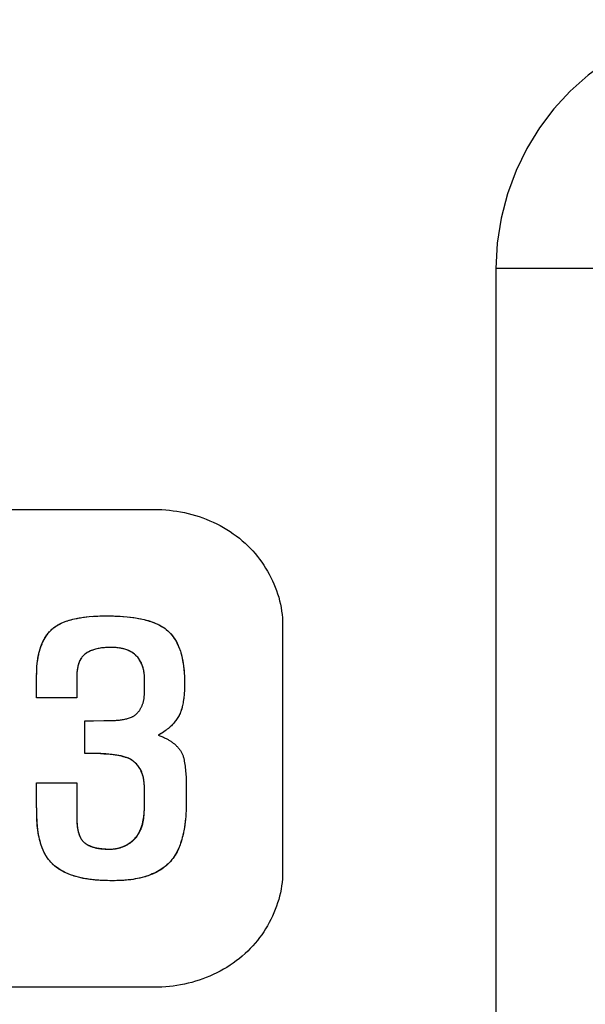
# Model space of a CAD drawing. Header units: millimetres. Extents: x 0 to 1682, y 0 to 1188.
# Tile 52 of 73: x 1302.37 to 1306.91, y 636.85 to 644.76. Entities that reach past the tile are written whole.
import ezdxf

# ---------------------------------------------------------------- set-up
doc = ezdxf.new("R2010")
doc.units = ezdxf.units.MM
doc.header["$LTSCALE"] = 92.51
doc.layers.add('PROCESSING_MODULE_COVER-SHAPE', color=7, linetype='CONTINUOUS')

msp = doc.modelspace()

# ---------------------------------------------------------------- linework, layer by layer
at = {"layer": 'PROCESSING_MODULE_COVER-SHAPE', "color": 7, "linetype": 'Continuous'}
for p, q in [((1307.192651, 642.758927), (1306.19326, 642.758927)), ((1306.19326, 642.758927), (1306.19326, 616.795901)), ((1297.97588, 640.823884), (1303.453586, 640.823884)), ((1302.7528, 639.928931), (1302.771342, 639.934461)), ((1302.767696, 639.933584), (1302.785159, 639.938358)), ((1302.782722, 639.937825), (1302.799045, 639.941934)), ((1304.482292, 639.897153), (1304.482292, 637.911743)), ((1303.099778, 639.715676), (1303.086533, 639.715568)), ((1303.163004, 639.712305), (1303.151721, 639.713443)), ((1302.96506, 639.696986), (1302.956286, 639.694053)), ((1302.971703, 639.699059), (1302.963974, 639.696656)), ((1302.838263, 639.561283), (1302.837327, 639.556929)), ((1302.846784, 639.590967), (1302.845344, 639.586831)), ((1302.849903, 639.599108), (1302.848303, 639.59506)), ((1302.868203, 639.633039), (1302.865802, 639.629525)), ((1302.508251, 639.311141), (1302.508251, 639.48753)), ((1302.508311, 639.500341), (1302.508501, 639.513123)), ((1302.830321, 639.495165), (1302.830188, 639.490809)), ((1302.830713, 639.503934), (1302.830495, 639.499542)), ((1302.831286, 639.512759), (1302.830976, 639.508341)), ((1302.832052, 639.521617), (1302.831644, 639.517185)), ((1302.836457, 639.552555), (1302.83565, 639.548164)), ((1303.365941, 639.539031), (1303.364803, 639.543882)), ((1303.367955, 639.529284), (1303.366991, 639.534164)), ((1303.369625, 639.519502), (1303.368833, 639.524396)), ((1303.692458, 639.347848), (1303.690962, 639.331282)), ((1302.830023, 639.311141), (1302.508251, 639.311141)), ((1303.681337, 639.261324), (1303.67887, 639.248759)), ((1303.650675, 639.169151), (1303.645752, 639.159659)), ((1302.89548, 639.125795), (1302.92373, 639.125795)), ((1302.89548, 638.864657), (1302.89548, 639.125795)), ((1302.964944, 639.126151), (1303.047635, 639.127625)), ((1303.081243, 639.127999), (1303.098105, 639.128264)), ((1303.494813, 639.016709), (1303.489018, 639.013336)), ((1303.511562, 639.026811), (1303.500594, 639.020159)), ((1303.512098, 639.02729), (1303.506358, 639.023686)), ((1303.520828, 639.03273), (1303.511562, 639.026811)), ((1303.529979, 639.038828), (1303.517812, 639.030971)), ((1303.529141, 639.038564), (1303.523494, 639.034729)), ((1303.567293, 639.067572), (1303.562021, 639.063196)), ((1302.9341, 638.864588), (1302.89548, 638.864657)), ((1303.264832, 638.815146), (1303.259971, 638.817803)), ((1302.508251, 638.626945), (1302.830023, 638.626945)), ((1302.50827, 638.426881), (1302.508251, 638.626945)), ((1302.830023, 638.626945), (1302.830038, 638.352547)), ((1303.372064, 638.614242), (1303.371278, 638.625009)), ((1303.708848, 638.610794), (1303.709118, 638.583318)), ((1303.372939, 638.430179), (1303.37297, 638.580092)), ((1303.709212, 638.528415), (1303.709212, 638.493275)), ((1303.372398, 638.403917), (1303.372662, 638.412708)), ((1303.372662, 638.412708), (1303.372835, 638.424659)), ((1302.830023, 638.358916), (1302.830088, 638.346104)), ((1302.830192, 638.342694), (1302.830409, 638.3346)), ((1302.830409, 638.3346), (1302.830748, 638.319774)), ((1303.697104, 638.292056), (1303.693361, 638.26666)), ((1303.69671, 638.289826), (1303.695101, 638.278241)), ((1303.699985, 638.314325), (1303.69671, 638.289826)), ((1303.693733, 638.269822), (1303.689464, 638.243545)), ((1303.693361, 638.26666), (1303.691485, 638.255092)), ((1302.532136, 638.17099), (1302.530368, 638.178113)), ((1302.552047, 638.107812), (1302.549456, 638.114706)), ((1303.076694, 638.095936), (1303.087371, 638.095812)), ((1303.082582, 638.095831), (1303.093784, 638.095736)), ((1303.088451, 638.095762), (1303.100119, 638.095711)), ((1303.134827, 638.098297), (1303.14354, 638.099727)), ((1302.599728, 638.017512), (1302.595559, 638.023468)), ((1302.608273, 638.006174), (1302.604024, 638.01165)), ((1302.617176, 637.995515), (1302.612658, 638.000795)), ((1302.621822, 637.990334), (1302.612713, 638.000904)), ((1302.626594, 637.985253), (1302.621822, 637.990334)), ((1302.631486, 637.980272), (1302.621906, 637.990575)), ((1302.787304, 637.886938), (1302.767659, 637.894052)), ((1302.780742, 637.8892), (1302.774192, 637.891572)), ((1303.133142, 637.842244), (1303.114588, 637.842152)), ((1303.151725, 637.842542), (1303.127082, 637.8422)), ((1303.152247, 637.842612), (1303.139638, 637.842352)), ((1303.170325, 637.843073), (1303.151725, 637.842542)), ((1303.18893, 637.843867), (1303.164902, 637.84299)), ((1303.190316, 637.844125), (1303.177594, 637.843492)), ((1303.207528, 637.844953), (1303.18893, 637.843867)), ((1303.226106, 637.846361), (1303.203058, 637.844897)), ((1303.228571, 637.846886), (1303.215812, 637.845815)), ((1303.453586, 636.9857), (1297.97588, 636.9857))]:
    msp.add_line(p, q, dxfattribs=at)
for points in [[(1308.192042, 644.757708), (1307.995359, 644.747799), (1307.80337, 644.719593), (1307.615513, 644.672857), (1307.433473, 644.608292), (1307.258095, 644.526174), (1307.091336, 644.427548), (1306.934969, 644.313067), (1306.790399, 644.184184), (1306.659443, 644.04235), (1306.542632, 643.888226), (1306.440781, 643.722862), (1306.354853, 643.546545), (1306.285507, 643.358649), (1306.23448, 643.162959), (1306.203976, 642.963498), (1306.19326, 642.758927)], [(1303.453586, 640.823884), (1303.483516, 640.823483), (1303.513531, 640.82228), (1303.543602, 640.820274), (1303.573697, 640.817466), (1303.603787, 640.813855), (1303.633843, 640.809441), (1303.663833, 640.804224), (1303.693729, 640.798203), (1303.723499, 640.791379), (1303.753114, 640.783752), (1303.782544, 640.77532), (1303.811759, 640.766084), (1303.840729, 640.756044), (1303.869423, 640.745199), (1303.897812, 640.73355), (1303.925866, 640.721095), (1303.953555, 640.707836), (1303.980848, 640.693771), (1304.007717, 640.678901), (1304.034129, 640.663225), (1304.060057, 640.646743), (1304.085469, 640.629455), (1304.110335, 640.611361), (1304.134627, 640.59246), (1304.158312, 640.572752), (1304.181362, 640.552238), (1304.20216, 640.532483), (1304.222365, 640.512062), (1304.241961, 640.491004), (1304.260929, 640.469337), (1304.279251, 640.447091), (1304.296907, 640.424294), (1304.313881, 640.400975), (1304.330154, 640.377163), (1304.345707, 640.352887), (1304.360523, 640.328175), (1304.374582, 640.303058), (1304.387867, 640.277562), (1304.400359, 640.251718), (1304.41204, 640.225555), (1304.422892, 640.1991), (1304.432896, 640.172383), (1304.442034, 640.145433), (1304.450288, 640.118279), (1304.457639, 640.090949), (1304.46407, 640.063473), (1304.469562, 640.035879), (1304.474096, 640.008196), (1304.477654, 639.980453), (1304.480218, 639.952679), (1304.48177, 639.924902), (1304.482292, 639.897153)], [(1302.797829, 639.941689), (1302.81297, 639.945212), (1302.836435, 639.950067), (1302.859889, 639.954239), (1302.883354, 639.957781), (1302.906852, 639.960747), (1302.930404, 639.963191)], [(1302.81297, 639.945212), (1302.83248, 639.94934), (1302.852008, 639.952966), (1302.871558, 639.956128), (1302.891138, 639.958862), (1302.910751, 639.961204)], [(1302.930404, 639.963191), (1302.965107, 639.965934), (1302.999934, 639.967773), (1303.034846, 639.968812), (1303.069802, 639.969155)], [(1302.958174, 639.965449), (1302.986016, 639.967125), (1303.013912, 639.968268), (1303.041847, 639.968928)], [(1303.069802, 639.969155), (1303.102646, 639.968914), (1303.135465, 639.968099), (1303.168229, 639.966654), (1303.200909, 639.964526), (1303.233476, 639.961662)], [(1303.097161, 639.968994), (1303.124509, 639.968436), (1303.151829, 639.967453), (1303.179107, 639.966016), (1303.206328, 639.964096)], [(1303.233476, 639.961662), (1303.260867, 639.958622), (1303.288183, 639.954937), (1303.315452, 639.950523), (1303.342701, 639.945299), (1303.369956, 639.939183), (1303.385968, 639.935139)], [(1303.25633, 639.959181), (1303.27913, 639.956262), (1303.301884, 639.952854), (1303.324601, 639.948906), (1303.347289, 639.944366)], [(1302.575134, 639.792049), (1302.583356, 639.805059), (1302.592114, 639.817653), (1302.60141, 639.829784), (1302.611243, 639.841402), (1302.621617, 639.852459), (1302.632531, 639.862905), (1302.643988, 639.872692), (1302.656137, 639.881897)], [(1302.618295, 639.849387), (1302.624416, 639.855535), (1302.630737, 639.861474), (1302.63726, 639.867196), (1302.643988, 639.872692)], [(1302.643988, 639.872692), (1302.655362, 639.881085), (1302.668797, 639.890411)], [(1302.667124, 639.888923), (1302.681919, 639.898268), (1302.695456, 639.905504), (1302.709361, 639.912153), (1302.723584, 639.918251), (1302.73808, 639.923832), (1302.7528, 639.928931)], [(1302.679241, 639.89623), (1302.691681, 639.903029), (1302.704414, 639.909343), (1302.717406, 639.915196), (1302.730627, 639.920611), (1302.744044, 639.925611), (1302.757627, 639.93022)], [(1303.383789, 639.935677), (1303.401941, 639.930728), (1303.417828, 639.92592), (1303.433579, 639.920684), (1303.449144, 639.91499), (1303.464474, 639.908807), (1303.47952, 639.902104)], [(1303.39759, 639.931895), (1303.411329, 639.927817), (1303.424978, 639.923426), (1303.438509, 639.918704), (1303.451893, 639.913632), (1303.465103, 639.908192)], [(1303.478109, 639.902366), (1303.494233, 639.894851), (1303.508563, 639.887017), (1303.522462, 639.878572), (1303.535879, 639.869486)], [(1303.490883, 639.896137), (1303.503398, 639.889485), (1303.515623, 639.882394), (1303.527532, 639.874844), (1303.539095, 639.866819)], [(1302.567446, 639.778673), (1302.576212, 639.793612), (1302.580825, 639.80115), (1302.585618, 639.808543), (1302.590594, 639.815781), (1302.595754, 639.822858), (1302.601102, 639.829765), (1302.60664, 639.836494), (1302.61237, 639.843037)], [(1303.535879, 639.869486), (1303.550285, 639.858298), (1303.561073, 639.849266)], [(1303.548766, 639.859727), (1303.561073, 639.849266), (1303.572622, 639.838225), (1303.583565, 639.826522), (1303.593909, 639.814209), (1303.603661, 639.801341), (1303.612828, 639.78797), (1303.621418, 639.774149), (1303.629437, 639.759932), (1303.636894, 639.745371), (1303.643795, 639.730521), (1303.650148, 639.715434), (1303.65596, 639.700163), (1303.661239, 639.684762)], [(1303.561073, 639.849266), (1303.569397, 639.841584), (1303.577395, 639.833555), (1303.585071, 639.825199), (1303.59243, 639.816536), (1303.599475, 639.807584), (1303.606212, 639.798363)], [(1302.510893, 639.564164), (1302.512531, 639.586652), (1302.51474, 639.606398), (1302.517526, 639.626066), (1302.520943, 639.645636), (1302.525046, 639.665084), (1302.52989, 639.68439), (1302.535527, 639.703531), (1302.542013, 639.722486), (1302.547576, 639.736838), (1302.553668, 639.751019), (1302.560291, 639.76498), (1302.567446, 639.778673)], [(1302.511979, 639.576951), (1302.513293, 639.589769), (1302.514851, 639.602628), (1302.51667, 639.615537), (1302.518058, 639.624319), (1302.519576, 639.633121), (1302.521225, 639.641935), (1302.523009, 639.650753), (1302.524929, 639.659567), (1302.526989, 639.668369), (1302.52919, 639.677151), (1302.531535, 639.685906), (1302.534026, 639.694625), (1302.536666, 639.703301), (1302.539457, 639.711926), (1302.542402, 639.720491), (1302.545502, 639.72899), (1302.548761, 639.737413), (1302.552181, 639.745753), (1302.555764, 639.754003), (1302.559513, 639.762154), (1302.563429, 639.770198), (1302.567516, 639.778127), (1302.571776, 639.785935)], [(1303.086533, 639.715568), (1303.074944, 639.715227), (1303.063375, 639.714644), (1303.051828, 639.713801), (1303.040303, 639.712678), (1303.028802, 639.711259), (1303.017326, 639.709523), (1303.005877, 639.707454), (1302.994455, 639.705032), (1302.983064, 639.70224), (1302.971703, 639.699059)], [(1303.089799, 639.715611), (1303.079833, 639.715386), (1303.06988, 639.714992), (1303.059944, 639.714415), (1303.050027, 639.713644)], [(1303.151721, 639.713443), (1303.141251, 639.714297), (1303.130761, 639.714923), (1303.120262, 639.715348), (1303.109765, 639.715596), (1303.09814, 639.715685)], [(1303.154176, 639.713265), (1303.145321, 639.71404), (1303.136447, 639.714644), (1303.127558, 639.715094), (1303.118662, 639.715406)], [(1303.612645, 639.788894), (1303.618778, 639.779194), (1303.624616, 639.769284), (1303.630164, 639.759183), (1303.635425, 639.74891), (1303.640405, 639.738486), (1303.645108, 639.727928), (1303.649538, 639.717258), (1303.653701, 639.706494), (1303.657599, 639.695655), (1303.661239, 639.684762)], [(1302.887255, 639.654895), (1302.881699, 639.64945), (1302.876558, 639.643778), (1302.871744, 639.637816), (1302.867249, 639.631581), (1302.863064, 639.625094), (1302.859178, 639.618371), (1302.855583, 639.61143), (1302.85227, 639.604291), (1302.84923, 639.596971), (1302.846452, 639.589489), (1302.843929, 639.581862), (1302.84165, 639.574109), (1302.839606, 639.566249), (1302.837789, 639.558299), (1302.836189, 639.550278), (1302.834796, 639.542203), (1302.833602, 639.534094), (1302.832597, 639.525968), (1302.831772, 639.517844), (1302.831118, 639.509739), (1302.830625, 639.501673), (1302.830284, 639.493663), (1302.830087, 639.485727), (1302.830023, 639.477884)], [(1302.881699, 639.64945), (1302.878795, 639.646331), (1302.875995, 639.643128), (1302.873297, 639.639843), (1302.8707, 639.636479)], [(1302.893133, 639.660033), (1302.886652, 639.654178), (1302.881699, 639.64945)], [(1302.92026, 639.677938), (1302.914262, 639.674495), (1302.908405, 639.670854), (1302.902703, 639.667008), (1302.897167, 639.66295), (1302.891813, 639.658676)], [(1302.926385, 639.681187), (1302.919348, 639.677705), (1302.91244, 639.673699), (1302.905751, 639.669425), (1302.899307, 639.664873), (1302.893133, 639.660033)], [(1302.958452, 639.694762), (1302.951891, 639.692383), (1302.94539, 639.689842), (1302.938963, 639.687134), (1302.932624, 639.684251), (1302.926385, 639.681187)], [(1302.956286, 639.694053), (1302.948664, 639.691241), (1302.941134, 639.68821), (1302.933721, 639.684951), (1302.92645, 639.681452)], [(1303.030262, 639.711472), (1303.020419, 639.710047), (1303.010605, 639.70838), (1303.000824, 639.70646), (1302.991079, 639.704275), (1302.98137, 639.701812), (1302.971703, 639.699059)], [(1303.231907, 639.696095), (1303.223539, 639.699059), (1303.213514, 639.702188), (1303.203392, 639.704918), (1303.193185, 639.707273), (1303.182903, 639.709279), (1303.172558, 639.710959), (1303.16216, 639.712339)], [(1303.223539, 639.699059), (1303.21507, 639.701761), (1303.206531, 639.704167), (1303.197929, 639.706293), (1303.189268, 639.708153), (1303.180556, 639.709765), (1303.1718, 639.711144)], [(1303.293615, 639.661299), (1303.286605, 639.666744), (1303.279352, 639.671872), (1303.271878, 639.676685), (1303.264203, 639.681185), (1303.256347, 639.685374), (1303.248332, 639.689254), (1303.240179, 639.692827), (1303.230619, 639.696541)], [(1303.264772, 639.680663), (1303.258149, 639.684273), (1303.25141, 639.687667), (1303.244568, 639.690844), (1303.237633, 639.693802)], [(1303.295702, 639.659418), (1303.289849, 639.664089), (1303.283816, 639.668551), (1303.277618, 639.672801), (1303.271265, 639.676839)], [(1303.306824, 639.64945), (1303.301365, 639.654538), (1303.293615, 639.661299)], [(1303.363444, 639.547509), (1303.360907, 639.556338), (1303.358069, 639.565073), (1303.354928, 639.573695), (1303.351486, 639.582184), (1303.347741, 639.590522), (1303.343693, 639.598689), (1303.339342, 639.606666), (1303.334686, 639.614433), (1303.329725, 639.621971), (1303.324459, 639.629261), (1303.318888, 639.636284), (1303.313009, 639.64302), (1303.306824, 639.64945), (1303.300362, 639.655535)], [(1303.363579, 639.548714), (1303.362266, 639.553522), (1303.360865, 639.558304), (1303.359376, 639.563055), (1303.357797, 639.567772), (1303.356128, 639.572452), (1303.35437, 639.57709), (1303.352521, 639.581684), (1303.350581, 639.586229), (1303.34855, 639.590723), (1303.346427, 639.595161), (1303.344212, 639.59954), (1303.341904, 639.603856), (1303.339503, 639.608106), (1303.337009, 639.612286), (1303.334421, 639.616392), (1303.331738, 639.620421), (1303.32896, 639.62437), (1303.326087, 639.628234), (1303.323119, 639.632011), (1303.320054, 639.635696), (1303.316892, 639.639286), (1303.313634, 639.642777), (1303.310278, 639.646167), (1303.306824, 639.64945)], [(1303.661239, 639.684762), (1303.667094, 639.665435), (1303.672195, 639.645997), (1303.676607, 639.626456)], [(1303.665673, 639.670268), (1303.669686, 639.655715), (1303.673304, 639.641105)], [(1302.508838, 639.525887), (1302.509629, 639.547017), (1302.510846, 639.566851)], [(1302.509338, 639.538641), (1302.510018, 639.551397), (1302.510893, 639.564164)], [(1302.843981, 639.582655), (1302.842693, 639.578443), (1302.841479, 639.574197), (1302.840337, 639.56992), (1302.839266, 639.565614)], [(1302.863497, 639.62594), (1302.861287, 639.622288), (1302.859169, 639.618571), (1302.857141, 639.614791), (1302.855202, 639.610952), (1302.853351, 639.607057), (1302.851585, 639.603108)], [(1303.676551, 639.626441), (1303.680394, 639.606822), (1303.683622, 639.587102), (1303.686356, 639.567306), (1303.68948, 639.539238), (1303.691814, 639.511065), (1303.693425, 639.482816), (1303.694378, 639.454521), (1303.694742, 639.426208), (1303.694611, 639.401862)], [(1303.679454, 639.611727), (1303.682039, 639.596964), (1303.684331, 639.582156)], [(1303.686356, 639.567306), (1303.688696, 639.547272), (1303.690621, 639.527179), (1303.692151, 639.507036)], [(1302.508251, 639.48753), (1302.508386, 639.507334), (1302.508827, 639.52717)], [(1302.830095, 639.486474), (1302.830041, 639.482165), (1302.830023, 639.311141)], [(1302.834906, 639.543759), (1302.834221, 639.539342), (1302.833595, 639.534917), (1302.833026, 639.530486), (1302.832513, 639.526051)], [(1303.269617, 639.156112), (1303.273768, 639.15791), (1303.277846, 639.159868), (1303.281848, 639.161979), (1303.285775, 639.164241), (1303.289625, 639.166647), (1303.293398, 639.169194), (1303.297093, 639.171876), (1303.300709, 639.174688), (1303.304245, 639.177626), (1303.307701, 639.180686), (1303.311075, 639.183862), (1303.314367, 639.187149), (1303.317576, 639.190543), (1303.320701, 639.194039), (1303.323741, 639.197632), (1303.326695, 639.201318), (1303.329563, 639.205091), (1303.332343, 639.208948), (1303.335036, 639.212882), (1303.337639, 639.21689), (1303.340153, 639.220967), (1303.342576, 639.225107), (1303.344907, 639.229307), (1303.347146, 639.233561), (1303.349292, 639.237864), (1303.351344, 639.242213), (1303.353302, 639.246601), (1303.355163, 639.251025), (1303.356928, 639.255479), (1303.358596, 639.259959), (1303.360165, 639.26446), (1303.361636, 639.268977), (1303.363006, 639.273505), (1303.364276, 639.27804), (1303.365445, 639.282578), (1303.366511, 639.287112), (1303.367706, 639.292799), (1303.368748, 639.298476), (1303.369647, 639.304144), (1303.370413, 639.309806), (1303.371056, 639.315462), (1303.371586, 639.321116), (1303.372013, 639.326768), (1303.372347, 639.33242), (1303.372598, 639.338075), (1303.372776, 639.343734), (1303.372891, 639.349398), (1303.372952, 639.35507), (1303.37297, 639.475817)], [(1303.37297, 639.475817), (1303.372822, 639.484702), (1303.372377, 639.493647), (1303.371635, 639.502633), (1303.370594, 639.511642), (1303.369256, 639.520653), (1303.367618, 639.529647), (1303.365681, 639.538606), (1303.363579, 639.548714)], [(1303.37297, 639.475817), (1303.37293, 639.480596), (1303.372807, 639.485402), (1303.372602, 639.490232), (1303.372315, 639.495081), (1303.371945, 639.499947), (1303.371491, 639.504826), (1303.370954, 639.509714), (1303.370332, 639.514607)], [(1303.693307, 639.486856), (1303.694111, 639.466651), (1303.694582, 639.446431), (1303.694742, 639.426208)], [(1303.694613, 639.406674), (1303.69418, 639.387156), (1303.693412, 639.367661), (1303.692277, 639.348198)], [(1303.690164, 639.320916), (1303.688656, 639.307475), (1303.686886, 639.294053), (1303.684838, 639.280652), (1303.683172, 639.270976), (1303.681081, 639.259354)], [(1303.691426, 639.334374), (1303.689308, 639.314389), (1303.687279, 639.297515), (1303.684838, 639.280652), (1303.683062, 639.269992)], [(1303.694337, 639.388345), (1303.693897, 639.374836), (1303.693276, 639.361336)], [(1303.677102, 639.242139), (1303.674671, 639.232629), (1303.672013, 639.22319), (1303.669111, 639.213833), (1303.665952, 639.204572)], [(1303.679319, 639.251708), (1303.676402, 639.238227), (1303.673653, 639.227777), (1303.670596, 639.21743), (1303.667206, 639.207206)], [(1303.646296, 639.160962), (1303.641652, 639.152909), (1303.636755, 639.144998), (1303.631613, 639.137231), (1303.626238, 639.129614), (1303.62064, 639.12215), (1303.614829, 639.114845)], [(1303.654779, 639.177472), (1303.651928, 639.171455), (1303.648917, 639.165518)], [(1303.667206, 639.207206), (1303.66252, 639.195416), (1303.658801, 639.186379), (1303.654779, 639.177472), (1303.650675, 639.169151)], [(1303.663457, 639.197125), (1303.659323, 639.187207), (1303.654779, 639.177472)], [(1302.92373, 639.125795), (1302.944354, 639.125894), (1302.964944, 639.126151)], [(1303.047635, 639.127625), (1303.06441, 639.127813), (1303.081243, 639.127999)], [(1303.098105, 639.128264), (1303.106538, 639.128452), (1303.114967, 639.12869), (1303.123389, 639.128988), (1303.1318, 639.129356), (1303.140197, 639.129804), (1303.148575, 639.130343), (1303.156931, 639.130982), (1303.165263, 639.131732), (1303.173565, 639.132602), (1303.181835, 639.133603), (1303.190068, 639.134744), (1303.198262, 639.136036), (1303.206412, 639.137489), (1303.214515, 639.139113), (1303.222568, 639.140918), (1303.230566, 639.142914), (1303.238507, 639.145111), (1303.246386, 639.14752), (1303.254199, 639.150149), (1303.261945, 639.15301), (1303.269617, 639.156112)], [(1303.597278, 639.09546), (1303.589667, 639.087296), (1303.581705, 639.079689), (1303.573531, 639.072324), (1303.56516, 639.065193), (1303.556606, 639.058288), (1303.547882, 639.051597), (1303.539001, 639.045114), (1303.529141, 639.038564)], [(1303.592499, 639.090618), (1303.587627, 639.085853), (1303.582665, 639.081167), (1303.57762, 639.076557), (1303.572494, 639.072026)], [(1303.608816, 639.107703), (1303.602611, 639.100728), (1303.596225, 639.093924)], [(1303.611012, 639.110455), (1303.606539, 639.105379), (1303.60196, 639.100381), (1303.597278, 639.09546)], [(1303.627752, 639.131541), (1303.623749, 639.126152), (1303.619622, 639.120842), (1303.615375, 639.115609), (1303.608816, 639.107703)], [(1303.642435, 639.153878), (1303.638973, 639.148176), (1303.635368, 639.142553), (1303.631627, 639.137008)], [(1303.502195, 639.021063), (1303.492741, 639.015475), (1303.483213, 639.01004)], [(1303.483213, 639.01004), (1303.490441, 639.007588), (1303.497631, 639.005056), (1303.504782, 639.002434), (1303.511895, 638.999712), (1303.518969, 638.99688), (1303.526003, 638.993927), (1303.532998, 638.990843), (1303.539953, 638.987617), (1303.546867, 638.984241), (1303.553741, 638.980703), (1303.559003, 638.977864), (1303.564236, 638.974924), (1303.569434, 638.971885), (1303.574593, 638.968746), (1303.579709, 638.96551), (1303.584775, 638.962177), (1303.589787, 638.958748), (1303.59474, 638.955224), (1303.599629, 638.951606), (1303.604449, 638.947894), (1303.609195, 638.944091), (1303.613862, 638.940197), (1303.618446, 638.936212), (1303.62294, 638.932139), (1303.627341, 638.927977), (1303.631644, 638.923728), (1303.635842, 638.919393), (1303.639932, 638.914972), (1303.643909, 638.910467), (1303.647767, 638.905879), (1303.651501, 638.901209), (1303.655107, 638.896457), (1303.65858, 638.891624), (1303.661914, 638.886713), (1303.665105, 638.881722), (1303.668147, 638.876655), (1303.671036, 638.87151), (1303.673768, 638.86629), (1303.676335, 638.860996), (1303.678735, 638.855628), (1303.680962, 638.850187)], [(1303.556682, 639.058897), (1303.551281, 639.054676), (1303.545821, 639.050532), (1303.540309, 639.046465), (1303.534747, 639.042476)], [(1303.259971, 638.817803), (1303.252177, 638.821931), (1303.244226, 638.825702), (1303.236131, 638.829139), (1303.227902, 638.832262), (1303.219552, 638.835092), (1303.211091, 638.83765), (1303.202531, 638.839957), (1303.193884, 638.842034), (1303.185161, 638.8439), (1303.176374, 638.845579), (1303.167534, 638.847089), (1303.158652, 638.848453), (1303.149741, 638.849691), (1303.140811, 638.850824), (1303.131874, 638.851872), (1303.122942, 638.852857), (1303.097451, 638.855434), (1303.072068, 638.857673), (1303.046771, 638.859582), (1303.021536, 638.861172), (1302.99634, 638.862452), (1302.971159, 638.863431), (1302.945971, 638.864118), (1302.920753, 638.864524), (1302.89548, 638.864657)], [(1303.259971, 638.817803), (1303.253895, 638.820741), (1303.247724, 638.823473), (1303.241468, 638.826014), (1303.235139, 638.828383), (1303.228745, 638.830594), (1303.222297, 638.832665), (1303.215804, 638.834613), (1303.209278, 638.836454), (1303.202729, 638.838205), (1303.190224, 638.841329), (1303.177672, 638.844197), (1303.165076, 638.84682), (1303.15244, 638.849208), (1303.139765, 638.851374), (1303.127054, 638.853327), (1303.114312, 638.855078), (1303.101539, 638.856639), (1303.08874, 638.858021), (1303.075917, 638.859234), (1303.063073, 638.86029), (1303.05021, 638.861198), (1303.037333, 638.861972), (1303.024442, 638.86262), (1303.011542, 638.863155), (1302.998636, 638.863587), (1302.985725, 638.863927), (1302.972813, 638.864186), (1302.959903, 638.864376), (1302.9341, 638.864588)], [(1303.680962, 638.850187), (1303.683034, 638.844348), (1303.684911, 638.838445), (1303.686613, 638.832485), (1303.688161, 638.826478), (1303.689576, 638.820431), (1303.690877, 638.814354), (1303.692087, 638.808253), (1303.693224, 638.802139), (1303.695553, 638.788592), (1303.697644, 638.775019), (1303.69951, 638.761422), (1303.701164, 638.747802), (1303.702618, 638.734161), (1303.703886, 638.720502), (1303.70498, 638.706826), (1303.705913, 638.693136), (1303.706698, 638.679432), (1303.707348, 638.665719), (1303.707874, 638.651996), (1303.708292, 638.638266), (1303.708612, 638.624532), (1303.708848, 638.610794)], [(1303.287658, 638.799337), (1303.283293, 638.802817), (1303.278827, 638.806143), (1303.274261, 638.809311), (1303.269596, 638.812313), (1303.259971, 638.817803)], [(1303.289102, 638.797903), (1303.282115, 638.803378), (1303.274921, 638.80853), (1303.267536, 638.813344)], [(1303.371278, 638.625009), (1303.370442, 638.634008), (1303.369406, 638.642984), (1303.368152, 638.651926), (1303.366668, 638.660822), (1303.364936, 638.66966), (1303.362943, 638.678429), (1303.360673, 638.687116), (1303.35811, 638.69571), (1303.35524, 638.7042), (1303.352048, 638.712572), (1303.348518, 638.720816), (1303.344634, 638.72892), (1303.340459, 638.736744), (1303.335941, 638.744404), (1303.331095, 638.751886), (1303.325932, 638.759172), (1303.320469, 638.766248), (1303.314717, 638.773096), (1303.30869, 638.779702), (1303.302403, 638.786049), (1303.295869, 638.792121), (1303.287658, 638.799337)], [(1303.371598, 638.621058), (1303.371012, 638.627872), (1303.370293, 638.634688), (1303.369432, 638.641507), (1303.368415, 638.648331), (1303.367234, 638.655161), (1303.365876, 638.661999), (1303.364641, 638.667535), (1303.363285, 638.673073), (1303.361807, 638.678606), (1303.360209, 638.684129), (1303.358491, 638.689637), (1303.356654, 638.695123), (1303.354698, 638.700583), (1303.352625, 638.706011), (1303.350436, 638.711402), (1303.34813, 638.716749), (1303.345709, 638.722047), (1303.343174, 638.727292), (1303.340525, 638.732477), (1303.337762, 638.737596), (1303.334888, 638.742645), (1303.331902, 638.747618), (1303.328806, 638.752509), (1303.3256, 638.757313), (1303.322284, 638.762024), (1303.31886, 638.766636), (1303.315329, 638.771145), (1303.31169, 638.775545), (1303.307946, 638.779829), (1303.304096, 638.783994), (1303.300142, 638.788032), (1303.296083, 638.791939), (1303.291922, 638.795709)], [(1303.37297, 638.580092), (1303.372913, 638.589026), (1303.37273, 638.597996), (1303.372407, 638.606991), (1303.371928, 638.616)], [(1303.372941, 638.586937), (1303.372848, 638.593774), (1303.372678, 638.600602)], [(1303.709118, 638.583318), (1303.709212, 638.54213), (1303.709212, 638.528415)], [(1302.51764, 638.246209), (1302.515202, 638.266115), (1302.513226, 638.286089), (1302.511665, 638.30612), (1302.510468, 638.326196), (1302.509589, 638.346307), (1302.508978, 638.366442), (1302.508587, 638.38659), (1302.508367, 638.406739), (1302.508273, 638.45221)], [(1303.709212, 638.493275), (1303.709105, 638.470865), (1303.708763, 638.448459), (1303.708153, 638.426061), (1303.707245, 638.403675), (1303.706006, 638.381304), (1303.704404, 638.358953)], [(1302.52084, 638.227513), (1302.519431, 638.237981), (1302.518146, 638.248467), (1302.516971, 638.258965), (1302.515477, 638.273772), (1302.514158, 638.288595), (1302.513005, 638.303432), (1302.512006, 638.318281), (1302.511152, 638.333141), (1302.510432, 638.348011), (1302.509836, 638.362887), (1302.509353, 638.37777), (1302.508973, 638.392656), (1302.508685, 638.407546), (1302.508479, 638.422435)], [(1303.152242, 638.10146), (1303.160921, 638.103489), (1303.169565, 638.105809), (1303.178162, 638.108414), (1303.1867, 638.111297), (1303.195166, 638.114455), (1303.203548, 638.117879), (1303.211833, 638.121566), (1303.22001, 638.125509), (1303.228066, 638.129702), (1303.235989, 638.134139), (1303.243767, 638.138816), (1303.251387, 638.143725), (1303.258837, 638.148862), (1303.266105, 638.15422), (1303.273178, 638.159794), (1303.280045, 638.165579), (1303.286693, 638.171567), (1303.293109, 638.177754), (1303.299282, 638.184134), (1303.305199, 638.190701), (1303.310849, 638.197449), (1303.316217, 638.204373), (1303.321294, 638.211466), (1303.326084, 638.218747), (1303.330576, 638.226185), (1303.33478, 638.233771), (1303.338705, 638.241497), (1303.342359, 638.249356), (1303.345753, 638.257337), (1303.348895, 638.265435), (1303.351794, 638.273639), (1303.354459, 638.281942), (1303.356901, 638.290336), (1303.359127, 638.298812), (1303.361147, 638.307362), (1303.36297, 638.315977), (1303.364606, 638.32465), (1303.366064, 638.333371), (1303.367352, 638.342134), (1303.36848, 638.350929), (1303.369457, 638.359748), (1303.370292, 638.368583), (1303.370994, 638.377426), (1303.371574, 638.386268), (1303.372039, 638.395101)], [(1303.321294, 638.211466), (1303.324832, 638.217582), (1303.328219, 638.223782), (1303.331458, 638.230064), (1303.334552, 638.236424), (1303.337503, 638.242858), (1303.340314, 638.249363), (1303.342987, 638.255935), (1303.345526, 638.262571), (1303.347933, 638.269268), (1303.35021, 638.276021), (1303.35236, 638.282827), (1303.354387, 638.289683), (1303.356291, 638.296585), (1303.358077, 638.303529), (1303.359747, 638.310513), (1303.361304, 638.317532), (1303.362749, 638.324582), (1303.364087, 638.331661), (1303.365318, 638.338765), (1303.366447, 638.345891), (1303.367476, 638.353034), (1303.368407, 638.360191), (1303.369243, 638.367358), (1303.369987, 638.374533), (1303.370642, 638.381712), (1303.371209, 638.38889), (1303.371692, 638.396065), (1303.372094, 638.403233)], [(1303.372039, 638.395101), (1303.372416, 638.41039), (1303.372663, 638.417533)], [(1303.37284, 638.421464), (1303.372937, 638.431763), (1303.37297, 638.438843)], [(1302.830064, 638.350796), (1302.830177, 638.339597), (1302.830314, 638.333034), (1302.830502, 638.326423)], [(1302.83072, 638.326505), (1302.831058, 638.313095), (1302.831438, 638.306395), (1302.831893, 638.299682), (1302.832431, 638.292966), (1302.833056, 638.286255), (1302.833774, 638.279557), (1302.834592, 638.272882), (1302.835515, 638.266237), (1302.836549, 638.259632), (1302.8377, 638.253076), (1302.838975, 638.246577), (1302.840378, 638.240144), (1302.841917, 638.233785), (1302.843596, 638.227509), (1302.845421, 638.221325), (1302.8474, 638.215242), (1302.849536, 638.209268), (1302.851838, 638.203412), (1302.854309, 638.197683), (1302.856957, 638.192089), (1302.859787, 638.18664), (1302.862805, 638.181343), (1302.866017, 638.176207), (1302.871255, 638.169211)], [(1302.831128, 638.3184), (1302.831639, 638.310274), (1302.832256, 638.302118), (1302.832983, 638.293922), (1302.83345, 638.289227), (1302.833956, 638.284519), (1302.834506, 638.279802), (1302.835102, 638.27508), (1302.835747, 638.270356), (1302.836445, 638.265633), (1302.837198, 638.260915), (1302.83801, 638.256206), (1302.838884, 638.251508), (1302.839822, 638.246827), (1302.840828, 638.242164), (1302.841905, 638.237524), (1302.843055, 638.23291), (1302.844283, 638.228325), (1302.84559, 638.223774), (1302.846981, 638.219259), (1302.848457, 638.214784), (1302.850023, 638.210353), (1302.851681, 638.205969), (1302.853434, 638.201636), (1302.855286, 638.197356), (1302.857238, 638.193135), (1302.859296, 638.188974), (1302.86146, 638.184878), (1302.863735, 638.18085), (1302.866124, 638.176894), (1302.86863, 638.173013)], [(1303.702408, 638.336625), (1303.699567, 638.312978), (1303.698196, 638.301408)], [(1303.703999, 638.358683), (1303.701988, 638.33605), (1303.700828, 638.324528)], [(1302.524098, 638.206643), (1302.522391, 638.217065), (1302.51764, 638.246209)], [(1302.612658, 638.000795), (1302.604024, 638.01165), (1302.596737, 638.021558), (1302.589853, 638.031771), (1302.583356, 638.042258), (1302.577228, 638.05299), (1302.57145, 638.063938), (1302.566007, 638.075072), (1302.56088, 638.086362), (1302.556051, 638.097778), (1302.550131, 638.112945), (1302.544683, 638.128264), (1302.539696, 638.143722), (1302.535157, 638.159303), (1302.531053, 638.174993), (1302.527371, 638.190778), (1302.524098, 638.206643), (1302.520589, 638.226381)], [(1303.14354, 638.099727), (1303.153406, 638.101351), (1303.159372, 638.102654), (1303.165329, 638.104087), (1303.171272, 638.105649), (1303.177196, 638.107339), (1303.183095, 638.109157), (1303.188965, 638.1111), (1303.194801, 638.113167), (1303.200599, 638.115357), (1303.206352, 638.11767), (1303.212056, 638.120103), (1303.217706, 638.122655), (1303.223297, 638.125326), (1303.228824, 638.128113), (1303.234282, 638.131016), (1303.239666, 638.134034), (1303.244971, 638.137165), (1303.250192, 638.140408), (1303.255325, 638.143761), (1303.260363, 638.147224), (1303.265303, 638.150796), (1303.270139, 638.154474), (1303.274866, 638.158258), (1303.279479, 638.162147), (1303.283974, 638.166139), (1303.288345, 638.170233), (1303.292587, 638.174428), (1303.296696, 638.178722), (1303.300665, 638.183115), (1303.304492, 638.187604), (1303.308169, 638.19219), (1303.311693, 638.19687), (1303.315059, 638.201644), (1303.31826, 638.20651), (1303.321294, 638.211466)], [(1303.68984, 638.247627), (1303.685392, 638.225475), (1303.680359, 638.20337), (1303.676642, 638.188593), (1303.672627, 638.173866), (1303.668296, 638.159221), (1303.663629, 638.144684), (1303.658606, 638.130285), (1303.653207, 638.116053), (1303.647413, 638.102017), (1303.641205, 638.088204), (1303.634562, 638.074645), (1303.627466, 638.061367), (1303.619895, 638.0484)], [(1303.689464, 638.243545), (1303.687291, 638.232027), (1303.684961, 638.220548), (1303.682464, 638.209114), (1303.679795, 638.197735), (1303.676947, 638.186418), (1303.673911, 638.175173), (1303.670682, 638.164006), (1303.667251, 638.152927), (1303.663613, 638.141944), (1303.659759, 638.131065), (1303.655683, 638.120298), (1303.651377, 638.109652), (1303.646835, 638.099135), (1303.64205, 638.088755), (1303.637014, 638.078521), (1303.63172, 638.06844), (1303.626161, 638.058522), (1303.62033, 638.048774)], [(1302.528682, 638.185243), (1302.527076, 638.192378), (1302.525549, 638.199512)], [(1302.546965, 638.12164), (1302.544571, 638.12861), (1302.542271, 638.135612), (1302.540065, 638.142644), (1302.537951, 638.149702), (1302.535925, 638.156781), (1302.533988, 638.163878)], [(1302.869429, 638.171242), (1302.873047, 638.166456), (1302.876876, 638.161857), (1302.880897, 638.157477), (1302.885124, 638.153288), (1302.88955, 638.149284), (1302.894167, 638.145463), (1302.898967, 638.14182), (1302.904406, 638.137847)], [(1302.871255, 638.169211), (1302.874003, 638.165491), (1302.876876, 638.161857)], [(1302.876876, 638.161857), (1302.879919, 638.158457), (1302.883094, 638.155175), (1302.886393, 638.152009), (1302.889805, 638.148957), (1302.893322, 638.146018), (1302.896934, 638.143187), (1302.900632, 638.140464)], [(1302.90394, 638.138351), (1302.90908, 638.135052), (1302.914378, 638.13192), (1302.922288, 638.127214)], [(1302.904406, 638.137847), (1302.908247, 638.135332), (1302.912145, 638.132918), (1302.917179, 638.129988)], [(1302.566545, 638.074068), (1302.563433, 638.080708), (1302.560429, 638.087406), (1302.557531, 638.094159), (1302.554737, 638.100962)], [(1302.591515, 638.029514), (1302.587593, 638.035647), (1302.583793, 638.041864), (1302.580112, 638.04816), (1302.576549, 638.054532), (1302.573101, 638.060976), (1302.569767, 638.06749)], [(1302.919826, 638.12895), (1302.925415, 638.126139), (1302.931138, 638.123482), (1302.936987, 638.120976), (1302.942953, 638.118616), (1302.949028, 638.116399), (1302.955204, 638.114321), (1302.961472, 638.112378), (1302.967826, 638.110565), (1302.974255, 638.108879), (1302.980754, 638.107316), (1302.987312, 638.105873), (1302.993923, 638.104544), (1303.000577, 638.103326), (1303.007267, 638.102216), (1303.013985, 638.101209), (1303.020722, 638.100301), (1303.027471, 638.099488), (1303.034222, 638.098767), (1303.040969, 638.098133), (1303.047703, 638.097582), (1303.054415, 638.097112), (1303.061097, 638.096716), (1303.067743, 638.096393), (1303.074342, 638.096137), (1303.080887, 638.095944)], [(1302.922288, 638.127214), (1302.927468, 638.124591), (1302.932717, 638.122115), (1302.938031, 638.119782), (1302.943407, 638.117589), (1302.948842, 638.11553), (1302.954333, 638.113602), (1302.959876, 638.1118), (1302.965467, 638.110121), (1302.971105, 638.10856), (1302.976785, 638.107113), (1302.982504, 638.105776), (1302.988259, 638.104545), (1302.994047, 638.103415), (1302.999865, 638.102383), (1303.005709, 638.101443), (1303.011575, 638.100593), (1303.017462, 638.099828), (1303.023364, 638.099144), (1303.02928, 638.098537), (1303.035206, 638.098001), (1303.041139, 638.097535), (1303.047075, 638.097132), (1303.053012, 638.096789), (1303.058945, 638.096503), (1303.064872, 638.096268), (1303.070789, 638.09608), (1303.076694, 638.095936)], [(1303.100119, 638.095711), (1303.10875, 638.095875), (1303.11742, 638.096365), (1303.126117, 638.097174), (1303.135503, 638.09824)], [(1303.100119, 638.095711), (1303.105943, 638.095782), (1303.111804, 638.095995)], [(1303.117695, 638.096349), (1303.123612, 638.096842), (1303.129549, 638.097472)], [(1303.135503, 638.09824), (1303.141466, 638.099143), (1303.147436, 638.100181)], [(1302.767659, 637.894052), (1302.761146, 637.89664), (1302.754658, 637.899337), (1302.748199, 637.902141), (1302.741773, 637.905052), (1302.735384, 637.90807), (1302.729037, 637.911195), (1302.722735, 637.914426), (1302.716482, 637.917762), (1302.710284, 637.921205), (1302.704143, 637.924752), (1302.698064, 637.928404), (1302.692052, 637.932161), (1302.686111, 637.936021), (1302.680244, 637.939986), (1302.674455, 637.944053), (1302.66875, 637.948224), (1302.663132, 637.952497), (1302.657605, 637.956873), (1302.652174, 637.96135), (1302.646842, 637.965929), (1302.641614, 637.970609), (1302.636494, 637.97539), (1302.631486, 637.980272)], [(1302.774096, 637.891959), (1302.760986, 637.897326), (1302.748004, 637.903044), (1302.735179, 637.909118), (1302.72254, 637.915554), (1302.710114, 637.922356), (1302.697933, 637.929529), (1302.686023, 637.937079), (1302.674415, 637.945011), (1302.663137, 637.95333), (1302.652218, 637.96204), (1302.641687, 637.971148), (1302.631574, 637.980658)], [(1303.574309, 637.989183), (1303.563636, 637.978588), (1303.552502, 637.968418), (1303.540935, 637.958673), (1303.528966, 637.949352), (1303.516624, 637.940456), (1303.503941, 637.931983), (1303.490946, 637.923935), (1303.477669, 637.91631), (1303.46414, 637.909108), (1303.45039, 637.902329), (1303.436448, 637.895973), (1303.422345, 637.890038), (1303.40811, 637.884526), (1303.390402, 637.878301), (1303.372552, 637.872689), (1303.354572, 637.867661), (1303.336474, 637.863188), (1303.318271, 637.85924), (1303.299975, 637.855788), (1303.281599, 637.852803), (1303.263153, 637.850257), (1303.244652, 637.848119), (1303.226106, 637.846361)], [(1303.584488, 638.000204), (1303.572773, 637.986932), (1303.565112, 637.979149), (1303.557209, 637.9716), (1303.549077, 637.96429), (1303.540732, 637.95722), (1303.532188, 637.950395), (1303.523461, 637.943819), (1303.514564, 637.937495), (1303.504182, 637.930562), (1303.493606, 637.923958), (1303.482845, 637.917674), (1303.471905, 637.911703), (1303.460797, 637.906039), (1303.449528, 637.900673), (1303.438106, 637.895599), (1303.42654, 637.890808), (1303.414837, 637.886295), (1303.403006, 637.882052), (1303.391056, 637.878071), (1303.378995, 637.874345), (1303.36683, 637.870867), (1303.35457, 637.867629)], [(1303.594146, 638.01165), (1303.587304, 638.003186), (1303.580175, 637.994945)], [(1303.62033, 638.048774), (1303.611831, 638.035773), (1303.603255, 638.023513), (1303.594146, 638.01165), (1303.584488, 638.000204)], [(1303.61422, 638.039204), (1303.607824, 638.029822), (1303.601135, 638.020634), (1303.594146, 638.01165)], [(1304.482292, 637.911743), (1304.48177, 637.883995), (1304.480219, 637.856221), (1304.477655, 637.828448), (1304.474098, 637.800705), (1304.469565, 637.773022), (1304.464074, 637.745427), (1304.457645, 637.71795), (1304.450295, 637.690619), (1304.442042, 637.663464), (1304.432905, 637.636513), (1304.422903, 637.609795), (1304.412052, 637.58334), (1304.400372, 637.557176), (1304.387881, 637.531332), (1304.374597, 637.505838), (1304.360538, 637.480722), (1304.345723, 637.456013), (1304.33017, 637.431741), (1304.313897, 637.407933), (1304.296922, 637.38462), (1304.279264, 637.361831), (1304.260941, 637.339593), (1304.241971, 637.317936), (1304.222372, 637.29689), (1304.202163, 637.276483), (1304.181362, 637.256743), (1304.158311, 637.236251), (1304.134624, 637.216568), (1304.110331, 637.197693), (1304.085463, 637.179626), (1304.060048, 637.162366), (1304.034118, 637.145913), (1304.007703, 637.130267), (1303.980832, 637.115428), (1303.953536, 637.101394), (1303.925844, 637.088165), (1303.897788, 637.075742), (1303.869396, 637.064123), (1303.8407, 637.053308), (1303.811729, 637.043297), (1303.782513, 637.034089), (1303.753082, 637.025684), (1303.723466, 637.018081), (1303.693696, 637.011281), (1303.663802, 637.005282), (1303.633813, 637.000084), (1303.603761, 636.995688), (1303.573673, 636.992091), (1303.543582, 636.989295), (1303.513517, 636.987297), (1303.483508, 636.9861), (1303.453586, 636.9857)], [(1302.824723, 637.874634), (1302.80595, 637.880467), (1302.780742, 637.8892)], [(1302.843613, 637.869408), (1302.820803, 637.876145), (1302.809566, 637.879526), (1302.798398, 637.883121)], [(1303.095309, 637.842259), (1303.076039, 637.842588), (1303.05677, 637.843146), (1303.037493, 637.843941), (1303.018201, 637.844983), (1303.006452, 637.845742), (1302.994699, 637.846602), (1302.982946, 637.847569), (1302.971197, 637.848651), (1302.959457, 637.849853), (1302.947729, 637.851184), (1302.936018, 637.852648), (1302.924329, 637.854254), (1302.912665, 637.856007), (1302.901032, 637.857914), (1302.889433, 637.859982), (1302.877872, 637.862218), (1302.866355, 637.864628), (1302.854885, 637.867219), (1302.843467, 637.869998), (1302.832105, 637.872971)], [(1303.114588, 637.842152), (1303.09514, 637.842222), (1303.075665, 637.842453), (1303.056174, 637.842878), (1303.036676, 637.843528), (1303.017183, 637.844435), (1302.997703, 637.845631), (1302.978249, 637.847147), (1302.958829, 637.849016), (1302.939454, 637.851268), (1302.920134, 637.853937), (1302.90088, 637.857053), (1302.881702, 637.86065), (1302.862609, 637.864757), (1302.843613, 637.869408)], [(1303.266789, 637.851092), (1303.254067, 637.849518), (1303.241325, 637.848118)], [(1303.304748, 637.85694), (1303.292137, 637.854796), (1303.279482, 637.852849)], [(1303.342224, 637.864625), (1303.329799, 637.861847), (1303.317304, 637.859288)]]:
    msp.add_lwpolyline(points, dxfattribs=at)

doc.saveas('drawing.dxf')
